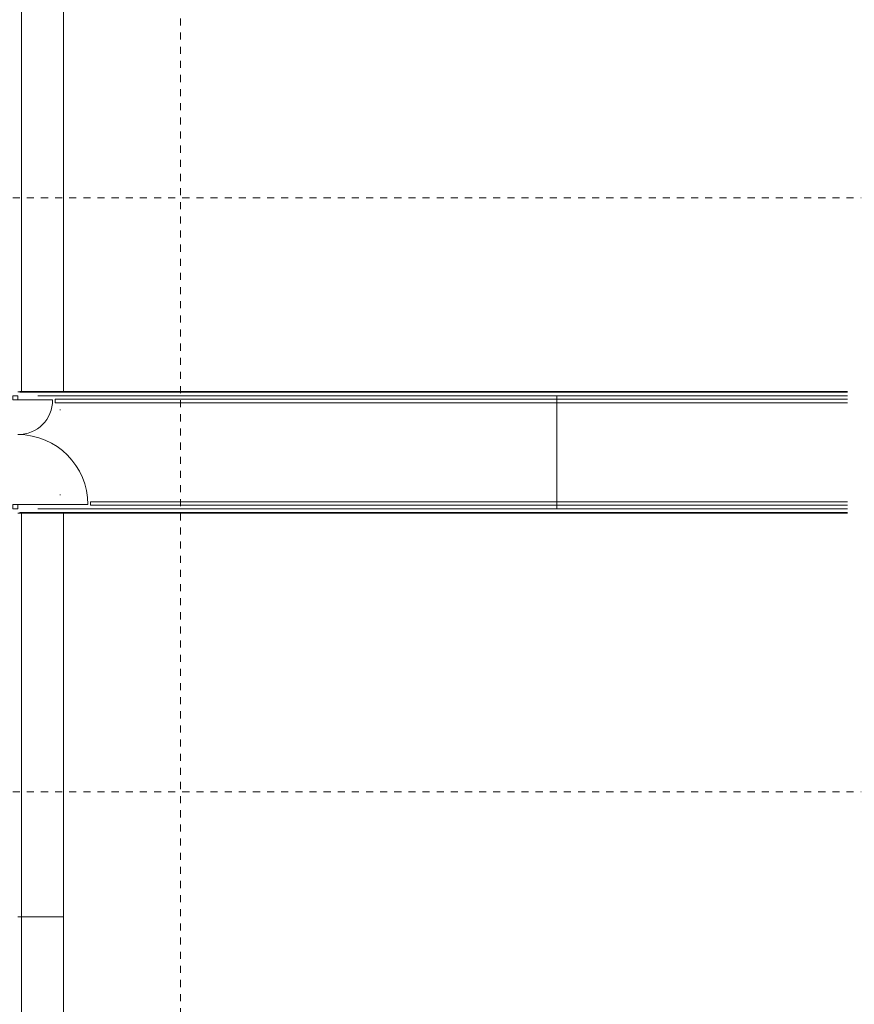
# Model space of a CAD drawing. Header units: metres. Extents: x -54 to 119, y -77 to 33.
# Tile 126 of 136: x 83 to 94, y -27 to -13. Entities that reach past the tile are written whole.
import ezdxf

# ---------------------------------------------------------------- set-up
doc = ezdxf.new("R2010")
doc.units = ezdxf.units.M
doc.linetypes.add('Rasterlinie', pattern=[0.019, 0.01, -0.003, 0.003, -0.003])
for name, color, linetype, lineweight in [('A_Fassadenelemente', 7, 'Continuous', 9), ('A_Fenster', 7, 'Continuous', 9), ('A_Geländer', 7, 'Continuous', 9), ('A_Rampen', 7, 'Continuous', 9), ('A_Raster', 7, 'Continuous', 9), ('A_Türen', 7, 'Continuous', 9), ('A_Wände', 7, 'Continuous', 9)]:
    doc.layers.add(name, color=color, linetype=linetype, lineweight=lineweight)

# ---------------------------------------------------------------- blocks, each defined once
blk = doc.blocks.new('Systemelement - GSH_Fassadenelement_132-132-132-5353368-BS_Übersicht_EG_BRANDSCHUTZ')
at = {"layer": 'A_Fassadenelemente'}
for p, q in [((-0.6, -0.052), (-0.6, -0.06)), ((0.6, -0.052), (0.6, -0.06))]:
    blk.add_line(p, q, dxfattribs=at)
blk = doc.blocks.new('Fensterbank1 - Fensterbank-6073046-BS_Übersicht_EG_BRANDSCHUTZ')
at = {"layer": 'A_Fenster'}
for p, q in [((82.707, -8.207), (82.707, -18.637)), ((83.3, -18.637), (83.3, -8.207)), ((82.68, -18.642), (82.656, -18.642)), ((82.656, -20.357), (82.68, -20.357)), ((82.707, -20.357), (82.707, -26.067)), ((83.3, -26.067), (83.3, -20.357)), ((82.656, -26.067), (82.707, -26.067)), ((82.707, -26.067), (83.296, -26.067)), ((82.707, -26.067), (82.707, -30.867)), ((83.296, -26.067), (83.3, -26.067)), ((83.3, -30.897), (83.3, -26.067))]:
    blk.add_line(p, q, dxfattribs=at)
blk = doc.blocks.new('GSH_Fassade_Tuer_2flg - A_Glass_Blau-6598699-BS_Übersicht_EG_BRANDSCHUTZ')
at = {"layer": 'A_Türen'}
for p, q in [((0.74, 0.015), (0.74, 1.005)), ((-0.74, 0.015), (-0.74, 0.505)), ((-0.8, 0.015), (-0.74, 0.015)), ((-0.8, -0.06), (-0.8, 0.015)), ((-0.74, 0.015), (-0.74, -0.06)), ((0.74, 0.015), (0.8, 0.015)), ((0.74, -0.06), (0.74, 0.015)), ((0.8, 0.015), (0.8, -0.06)), ((-0.74, -0.06), (-0.8, -0.06)), ((0.8, -0.06), (0.74, -0.06))]:
    blk.add_line(p, q, dxfattribs=at)
for centre, radius, start, end in [((0.74, 0.015), 0.99, 90, 180), ((-0.74, 0.015), 0.49, 0, 90)]:
    blk.add_arc(centre, radius, start, end, dxfattribs=at)
blk = doc.blocks.new('Typ des oberen Holms - Oberer Geländerholm_Innen_-6386982-BS_Übersicht_EG_BRANDSCHUTZ')
at = {"layer": 'A_Geländer'}
for p, q in [((83.18, -18.797), (83.18, -18.747)), ((83.18, -18.747), (90.28, -18.747)), ((90.28, -18.797), (83.18, -18.797)), ((90.28, -18.747), (90.28, -18.797))]:
    blk.add_line(p, q, dxfattribs=at)
blk = doc.blocks.new('Typ des oberen Holms - Oberer Geländerholm_Innen_-V408-BS_Übersicht_EG_BRANDSCHUTZ')
at = {"layer": 'A_Geländer'}
for p, q in [((83.18, -18.797), (83.18, -18.747)), ((90.28, -18.747), (83.18, -18.747)), ((90.28, -18.797), (83.18, -18.797)), ((90.28, -18.797), (90.28, -18.747))]:
    blk.add_line(p, q, dxfattribs=at)
blk = doc.blocks.new('Typ des oberen Holms - Oberer Geländerholm_Innen_-6387129-BS_Übersicht_EG_BRANDSCHUTZ')
at = {"layer": 'A_Geländer'}
for p, q in [((90.28, -18.797), (90.28, -18.747)), ((90.28, -18.747), (94.394, -18.747)), ((94.394, -18.797), (90.28, -18.797))]:
    blk.add_line(p, q, dxfattribs=at)
blk = doc.blocks.new('Typ des oberen Holms - Oberer Geländerholm_Innen_-V409-BS_Übersicht_EG_BRANDSCHUTZ')
at = {"layer": 'A_Geländer'}
for p, q in [((90.28, -18.797), (90.28, -18.747)), ((94.394, -18.747), (90.28, -18.747)), ((94.394, -18.797), (90.28, -18.797))]:
    blk.add_line(p, q, dxfattribs=at)
blk = doc.blocks.new('Typ des oberen Holms - Oberer Geländerholm_Innen_-6390822-BS_Übersicht_EG_BRANDSCHUTZ')
at = {"layer": 'A_Geländer'}
for p, q in [((83.683, -20.247), (83.683, -20.197)), ((83.683, -20.197), (90.28, -20.197)), ((90.28, -20.247), (83.683, -20.247)), ((90.28, -20.197), (90.28, -20.247))]:
    blk.add_line(p, q, dxfattribs=at)
blk = doc.blocks.new('Typ des oberen Holms - Oberer Geländerholm_Innen_-V410-BS_Übersicht_EG_BRANDSCHUTZ')
at = {"layer": 'A_Geländer'}
for p, q in [((83.683, -20.247), (83.683, -20.197)), ((90.28, -20.197), (83.683, -20.197)), ((90.28, -20.247), (83.683, -20.247)), ((90.28, -20.247), (90.28, -20.197))]:
    blk.add_line(p, q, dxfattribs=at)
blk = doc.blocks.new('Typ des oberen Holms - Oberer Geländerholm_Innen_-6390838-BS_Übersicht_EG_BRANDSCHUTZ')
at = {"layer": 'A_Geländer'}
for p, q in [((90.28, -20.247), (90.28, -20.197)), ((90.28, -20.197), (94.394, -20.197)), ((94.394, -20.247), (90.28, -20.247))]:
    blk.add_line(p, q, dxfattribs=at)
blk = doc.blocks.new('Typ des oberen Holms - Oberer Geländerholm_Innen_-V411-BS_Übersicht_EG_BRANDSCHUTZ')
at = {"layer": 'A_Geländer'}
for p, q in [((90.28, -20.247), (90.28, -20.197)), ((94.394, -20.197), (90.28, -20.197)), ((94.394, -20.247), (90.28, -20.247))]:
    blk.add_line(p, q, dxfattribs=at)

msp = doc.modelspace()

# ---------------------------------------------------------------- linework, layer by layer
at = {"layer": 'A_Rampen'}
for p, q in [((90.28, -18.697), (82.937, -18.697)), ((90.28, -18.697), (90.28, -18.747)), ((90.28, -18.697), (90.28, -18.747)), ((94.394, -18.697), (90.28, -18.697)), ((90.28, -18.797), (90.28, -20.197)), ((90.28, -18.797), (90.28, -20.197)), ((90.28, -20.297), (82.937, -20.297)), ((90.28, -20.247), (90.28, -20.297)), ((90.28, -20.247), (90.28, -20.297)), ((94.394, -20.297), (90.28, -20.297))]:
    msp.add_line(p, q, dxfattribs=at)
at = {"layer": 'A_Raster', "linetype": 'Rasterlinie'}
for p, q in [((84.956, -66.66), (84.956, 31.784)), ((6.581, -15.897), (94.587, -15.897)), ((6.581, -24.297), (94.587, -24.297))]:
    msp.add_line(p, q, dxfattribs=at)
at = {"layer": 'A_Wände'}
for p, q in [((82.68, -18.637), (94.394, -18.637)), ((82.68, -18.647), (82.68, -18.637)), ((94.394, -18.647), (82.68, -18.647)), ((90.288, -18.647), (90.288, -18.637)), ((82.68, -20.347), (94.394, -20.347)), ((82.68, -20.357), (82.68, -20.347)), ((94.394, -20.357), (82.68, -20.357)), ((90.288, -20.347), (90.288, -20.357))]:
    msp.add_line(p, q, dxfattribs=at)

# ---------------------------------------------------------------- block references
at = {"layer": 'A_Fassadenelemente', "rotation": 90}
msp.add_blockref('Systemelement - GSH_Fassadenelement_132-132-132-5353368-BS_Übersicht_EG_BRANDSCHUTZ', (83.196, -19.497), dxfattribs=at)
at = {"layer": 'A_Fenster'}
msp.add_blockref('Fensterbank1 - Fensterbank-6073046-BS_Übersicht_EG_BRANDSCHUTZ', (0, 0), dxfattribs=at)
at = {"layer": 'A_Geländer'}
for name in ['Typ des oberen Holms - Oberer Geländerholm_Innen_-6386982-BS_Übersicht_EG_BRANDSCHUTZ', 'Typ des oberen Holms - Oberer Geländerholm_Innen_-V408-BS_Übersicht_EG_BRANDSCHUTZ', 'Typ des oberen Holms - Oberer Geländerholm_Innen_-6387129-BS_Übersicht_EG_BRANDSCHUTZ', 'Typ des oberen Holms - Oberer Geländerholm_Innen_-V409-BS_Übersicht_EG_BRANDSCHUTZ', 'Typ des oberen Holms - Oberer Geländerholm_Innen_-6390822-BS_Übersicht_EG_BRANDSCHUTZ', 'Typ des oberen Holms - Oberer Geländerholm_Innen_-V410-BS_Übersicht_EG_BRANDSCHUTZ', 'Typ des oberen Holms - Oberer Geländerholm_Innen_-6390838-BS_Übersicht_EG_BRANDSCHUTZ', 'Typ des oberen Holms - Oberer Geländerholm_Innen_-V411-BS_Übersicht_EG_BRANDSCHUTZ']:
    msp.add_blockref(name, (0, 0), dxfattribs=at)
at = {"layer": 'A_Türen', "rotation": 270}
msp.add_blockref('GSH_Fassade_Tuer_2flg - A_Glass_Blau-6598699-BS_Übersicht_EG_BRANDSCHUTZ', (82.641, -19.497), dxfattribs=at)

doc.saveas('drawing.dxf')
